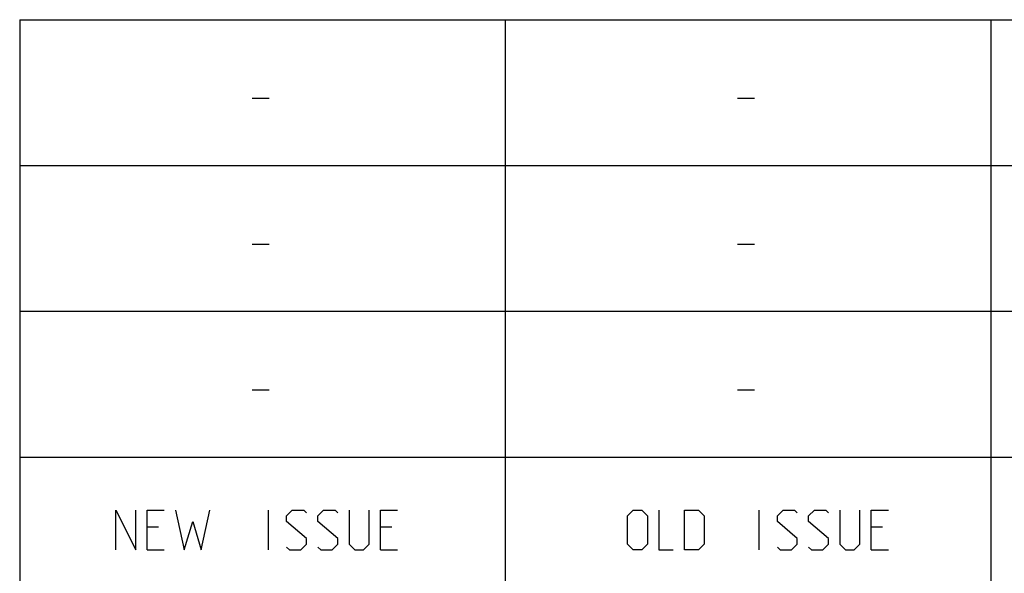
# Model space of a CAD drawing. Header units: inches. Extents: x 0 to 420, y 0 to 297.
# Tile 50 of 90: x 247 to 284, y 61 to 81. Entities that reach past the tile are written whole.
import ezdxf

# ---------------------------------------------------------------- set-up
doc = ezdxf.new("R2010")
doc.units = ezdxf.units.IN
doc.header["$LTSCALE"] = 23.1
doc.header["$MEASUREMENT"] = 0
doc.layers.get('0').update_dxf_attribs({"linetype": 'CONTINUOUS'})

msp = doc.modelspace()

# ---------------------------------------------------------------- linework, layer by layer
at = {"color": 2, "linetype": 'Continuous'}
for p, q in [((246.849663, 81.494826), (409.809663, 81.494826)), ((246.849663, 81.494826), (246.849663, 10.124826)), ((265.129663, 81.494826), (265.129663, 59.534826)), ((283.409663, 81.494826), (283.409663, 10.124826)), ((255.596814, 78.53554), (256.239657, 78.53554)), ((273.876812, 78.53554), (274.519655, 78.53554)), ((246.849663, 76.004826), (409.809663, 76.004826)), ((255.596814, 73.045541), (256.239657, 73.045541)), ((273.876812, 73.045541), (274.519655, 73.045541)), ((246.849663, 70.514826), (409.809663, 70.514826)), ((255.596814, 67.555542), (256.239657, 67.555542)), ((273.876812, 67.555542), (274.519655, 67.555542)), ((246.849663, 65.024826), (409.809663, 65.024826)), ((250.471809, 63.029827), (251.221805, 61.529828)), ((250.471809, 61.529828), (250.471809, 63.029827)), ((251.221805, 61.529828), (251.221805, 63.029827)), ((251.650367, 63.029827), (252.293236, 63.029827)), ((251.650367, 61.529828), (251.650367, 63.029827)), ((252.721798, 63.029827), (253.043232, 61.529828)), ((253.686101, 61.529828), (254.00751, 63.029827)), ((256.221815, 61.529828), (256.221815, 63.029827)), ((256.900367, 62.81554), (257.114674, 63.029827)), ((257.114674, 63.029827), (257.543236, 63.029827)), ((257.543236, 63.029827), (257.650389, 62.92268)), ((258.078951, 62.81554), (258.293232, 63.029827)), ((258.293232, 63.029827), (258.721794, 63.029827)), ((258.721794, 63.029827), (258.828948, 62.92268)), ((259.25751, 63.029827), (259.25751, 61.744109)), ((260.007532, 61.744109), (260.007532, 63.029827)), ((260.436094, 63.029827), (261.078937, 63.029827)), ((260.436094, 61.529828), (260.436094, 63.029827)), ((269.733951, 62.81554), (269.948232, 63.029827)), ((269.948232, 63.029827), (270.269667, 63.029827)), ((270.269667, 63.029827), (270.483948, 62.81554)), ((270.91251, 63.029827), (270.91251, 61.529828)), ((271.876813, 63.029827), (272.412528, 63.029827)), ((271.876813, 61.529828), (271.876813, 63.029827)), ((272.412528, 63.029827), (272.626809, 62.81554)), ((274.698226, 61.529828), (274.698226, 63.029827)), ((275.376804, 62.81554), (275.591085, 63.029827)), ((275.591085, 63.029827), (276.019673, 63.029827)), ((276.019673, 63.029827), (276.126801, 62.92268)), ((276.555388, 62.81554), (276.769669, 63.029827)), ((276.769669, 63.029827), (277.198231, 63.029827)), ((277.198231, 63.029827), (277.305385, 62.92268)), ((277.733947, 63.029827), (277.733947, 61.744109)), ((278.483943, 61.744109), (278.483943, 63.029827)), ((278.912531, 63.029827), (279.555374, 63.029827)), ((278.912531, 61.529828), (278.912531, 63.029827)), ((256.900367, 62.601252), (256.900367, 62.81554)), ((258.078951, 62.601252), (258.078951, 62.81554)), ((269.733951, 61.744109), (269.733951, 62.81554)), ((270.483948, 62.81554), (270.483948, 61.744109)), ((272.626809, 62.81554), (272.626809, 61.744109)), ((275.376804, 62.601252), (275.376804, 62.81554)), ((276.555388, 62.601252), (276.555388, 62.81554)), ((252.078955, 62.386971), (251.650367, 62.386971)), ((253.043232, 61.529828), (253.364667, 62.601252)), ((253.364667, 62.601252), (253.686101, 61.529828)), ((257.650389, 61.958396), (256.900367, 62.601252)), ((258.828948, 61.958396), (258.078951, 62.601252)), ((260.864656, 62.386971), (260.436094, 62.386971)), ((276.126801, 61.958396), (275.376804, 62.601252)), ((277.305385, 61.958396), (276.555388, 62.601252)), ((279.341093, 62.386971), (278.912531, 62.386971)), ((257.650389, 61.744109), (257.650389, 61.958396)), ((258.828948, 61.744109), (258.828948, 61.958396)), ((276.126801, 61.744109), (276.126801, 61.958396)), ((277.305385, 61.744109), (277.305385, 61.958396)), ((256.900367, 61.636968), (257.007521, 61.529828)), ((257.436083, 61.529828), (257.650389, 61.744109)), ((258.078951, 61.636968), (258.186105, 61.529828)), ((258.614667, 61.529828), (258.828948, 61.744109)), ((259.25751, 61.744109), (259.471816, 61.529828)), ((259.793225, 61.529828), (260.007532, 61.744109)), ((269.948232, 61.529828), (269.733951, 61.744109)), ((270.483948, 61.744109), (270.269667, 61.529828)), ((272.626809, 61.744109), (272.412528, 61.529828)), ((275.376804, 61.636968), (275.483958, 61.529828)), ((275.91252, 61.529828), (276.126801, 61.744109)), ((276.555388, 61.636968), (276.662516, 61.529828)), ((277.091104, 61.529828), (277.305385, 61.744109)), ((277.733947, 61.744109), (277.948228, 61.529828)), ((278.269662, 61.529828), (278.483943, 61.744109)), ((251.650367, 61.529828), (252.293236, 61.529828)), ((257.007521, 61.529828), (257.436083, 61.529828)), ((258.186105, 61.529828), (258.614667, 61.529828)), ((259.471816, 61.529828), (259.793225, 61.529828)), ((260.436094, 61.529828), (261.078937, 61.529828)), ((270.269667, 61.529828), (269.948232, 61.529828)), ((270.91251, 61.529828), (271.448225, 61.529828)), ((272.412528, 61.529828), (271.876813, 61.529828)), ((275.483958, 61.529828), (275.91252, 61.529828)), ((276.662516, 61.529828), (277.091104, 61.529828)), ((277.948228, 61.529828), (278.269662, 61.529828)), ((278.912531, 61.529828), (279.555374, 61.529828))]:
    msp.add_line(p, q, dxfattribs=at)

doc.saveas('drawing.dxf')
